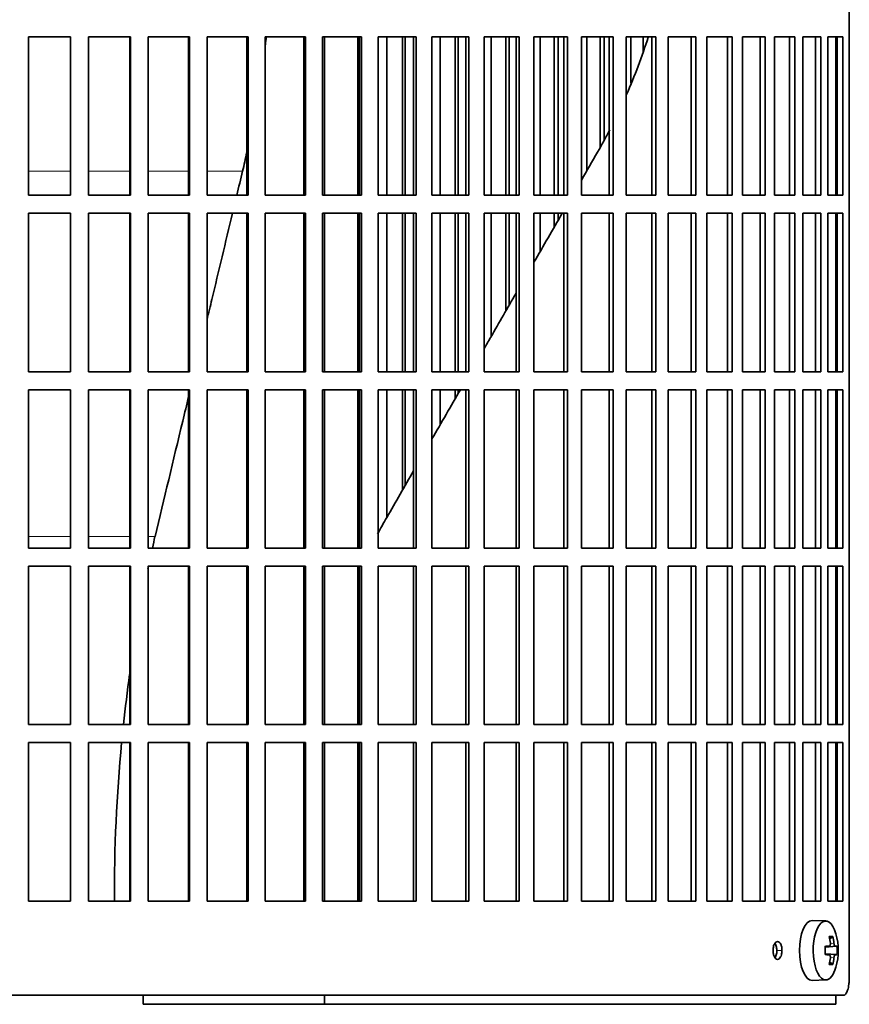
# Model space of a CAD drawing. Header units: millimetres. Extents: x 382 to 1256, y -1271 to 1550.
# Tile 15 of 22: x 1020 to 1159, y 7 to 171. Entities that reach past the tile are written whole.
import ezdxf

# ---------------------------------------------------------------- set-up
doc = ezdxf.new("R2010")
doc.units = ezdxf.units.MM
for name, color, linetype in [('M5X8_UNI7687', 7, 'Continuous'), ('VSI344-454_FILTR', 7, 'Continuous'), ('VSI344-454_SUPPO', 7, 'Continuous')]:
    doc.layers.add(name, color=color, linetype=linetype)

# ---------------------------------------------------------------- blocks, each defined once
blk = doc.blocks.new('SE3')
at = {"layer": 'M5X8_UNI7687', "color": 7, "linetype": 'Continuous', "lineweight": 35}
for p, q in [((1155.31, 20.72), (1153.04, 20.79)), ((1156.48, 18.12), (1155.97, 17.73)), ((1155.2, 16.43), (1155.87, 16.5)), ((1157.17, 16.48), (1155.21, 16.34)), ((1155.87, 15.08), (1155.2, 15.14)), ((1157.17, 15.09), (1155.21, 15.24)), ((1156.48, 13.45), (1155.97, 13.84)), ((1153.04, 10.79), (1155.31, 10.86))]:
    blk.add_line(p, q, dxfattribs=at)
at = {"layer": 'M5X8_UNI7687', "color": 4, "linetype": 'Continuous', "lineweight": 9}
for p, q in [((1155.2, 16.43), (1155.86, 16.5)), ((1156.88, 16.5), (1155.21, 16.34)), ((1156.07, 16.94), (1156.67, 16.99)), ((1155.86, 15.08), (1155.2, 15.14)), ((1155.21, 15.23), (1156.88, 15.08)), ((1156.67, 14.58), (1156.06, 14.63))]:
    blk.add_line(p, q, dxfattribs=at)
at = {"layer": 'M5X8_UNI7687', "color": 7, "linetype": 'Continuous', "lineweight": 35}
for centre, radius, start, end in [((1147.4, 15.79), 10, 343.7273, 16.2727), ((1147.77, 15.79), 9.42, 355.7871, 4.2129)]:
    blk.add_arc(centre, radius, start, end, dxfattribs=at)
for centre, major_axis, ratio, start_param, end_param in [((1153.02, 15.79), (0, -5), 0.422618, 3.141593, 6.283185), ((1155.28, 15.79), (0, -4.93), 0.422618, 2.175256, 6.283185), ((1149.4, 12.72), (7.75, 5.06), 0.247104, 0.286808, 0.4365), ((1147.47, 15.79), (0, 10), 0.866025, 4.833518, 4.948078), ((1147.34, 15.79), (0, 10), 0.939693, 4.833518, 4.948078), ((1147.41, 15.63), (9.97, 0.79), 0.036834, 0.556003, 0.670562), ((1150.69, 15.79), (0, -9.26), 0.488139, 1.49595, 1.645642), ((1147.41, 15.63), (9.97, 0.79), 0.036834, 0.199185, 0.313745), ((1147.41, 15.94), (9.97, -0.79), 0.036834, -0.670562, -0.556003), ((1147.41, 15.94), (9.97, -0.79), 0.036834, -0.313745, -0.199185), ((1147.47, 15.79), (0, -10), 0.866025, 1.335108, 1.449667), ((1149.4, 18.85), (7.75, -5.06), 0.247104, -0.4365, -0.286808), ((1147.34, 15.79), (0, -10), 0.939693, 1.335108, 1.449667), ((1155.28, 15.79), (0, -4.93), 0.422618, 0, 0.966337), ((1153.02, 15.79), (0, -5), 0.422618, 0, 0.012961)]:
    blk.add_ellipse(centre, major_axis=major_axis, ratio=ratio, start_param=start_param, end_param=end_param, dxfattribs=at)
for points in [[(1155.86, 16.5), (1155.87, 16.5), (1155.89, 16.5), (1155.91, 16.51), (1155.93, 16.52), (1155.96, 16.53), (1155.98, 16.56), (1156, 16.58), (1156.01, 16.61), (1156.03, 16.64), (1156.04, 16.68), (1156.06, 16.72), (1156.06, 16.76), (1156.07, 16.81), (1156.07, 16.85), (1156.08, 16.89), (1156.08, 16.94), (1156.07, 16.98), (1156.07, 16.99)], [(1156.67, 16.99), (1156.67, 16.98), (1156.68, 16.94), (1156.69, 16.89), (1156.69, 16.85), (1156.7, 16.81), (1156.71, 16.76), (1156.73, 16.72), (1156.74, 16.68), (1156.76, 16.64), (1156.77, 16.61), (1156.79, 16.58), (1156.8, 16.56), (1156.82, 16.53), (1156.83, 16.52), (1156.85, 16.51), (1156.86, 16.5), (1156.88, 16.5), (1156.88, 16.5)], [(1156.07, 14.58), (1156.07, 14.6), (1156.08, 14.63), (1156.08, 14.68), (1156.07, 14.72), (1156.07, 14.77), (1156.06, 14.81), (1156.06, 14.85), (1156.04, 14.89), (1156.03, 14.93), (1156.01, 14.96), (1156, 14.99), (1155.98, 15.02), (1155.96, 15.04), (1155.93, 15.05), (1155.91, 15.07), (1155.89, 15.07), (1155.87, 15.08), (1155.86, 15.08)], [(1156.88, 15.08), (1156.88, 15.08), (1156.86, 15.07), (1156.85, 15.07), (1156.83, 15.05), (1156.82, 15.04), (1156.8, 15.02), (1156.79, 14.99), (1156.77, 14.96), (1156.76, 14.93), (1156.74, 14.89), (1156.73, 14.85), (1156.71, 14.81), (1156.7, 14.77), (1156.69, 14.72), (1156.69, 14.68), (1156.68, 14.63), (1156.67, 14.6), (1156.67, 14.58)]]:
    blk.add_open_spline(points, degree=3, dxfattribs=at)
at = {"layer": 'VSI344-454_FILTR', "color": 7, "linetype": 'Continuous', "lineweight": 35}
for p, q in [((1159.24, 11.29), (1159.24, 282.29)), ((1021.95, 168.54), (1028.98, 168.54)), ((1021.95, 142.04), (1021.95, 168.54)), ((1028.96, 142.04), (1028.96, 168.54)), ((1028.98, 142.04), (1028.98, 168.54)), ((1031.96, 168.54), (1038.97, 168.54)), ((1031.96, 142.04), (1031.96, 168.54)), ((1038.88, 142.04), (1038.88, 168.54)), ((1038.97, 142.04), (1038.97, 168.54)), ((1041.93, 168.54), (1048.88, 168.54)), ((1041.93, 142.04), (1041.93, 168.54)), ((1048.72, 142.04), (1048.72, 168.54)), ((1048.88, 142.04), (1048.88, 168.54)), ((1051.8, 168.54), (1058.66, 168.54)), ((1051.8, 142.04), (1051.8, 168.54)), ((1058.43, 142.04), (1058.43, 168.54)), ((1058.66, 142.04), (1058.66, 168.54)), ((1061.54, 168.54), (1068.27, 168.54)), ((1061.54, 142.04), (1061.54, 168.54)), ((1067.98, 142.04), (1067.98, 168.54)), ((1068.27, 142.04), (1068.27, 168.54)), ((1071.09, 168.54), (1077.66, 168.54)), ((1071.09, 142.04), (1071.09, 168.54)), ((1077.3, 142.04), (1077.3, 168.54)), ((1077.66, 142.04), (1077.66, 168.54)), ((1080.4, 168.54), (1086.78, 168.54)), ((1080.4, 142.04), (1080.4, 168.54)), ((1081.86, 142.04), (1081.86, 168.54)), ((1084.5, 142.04), (1084.5, 168.54)), ((1084.96, 142.04), (1084.96, 168.54)), ((1086.35, 142.04), (1086.35, 168.54)), ((1086.78, 142.04), (1086.78, 168.54)), ((1089.43, 168.54), (1095.59, 168.54)), ((1089.43, 142.04), (1089.43, 168.54)), ((1090.77, 142.04), (1090.77, 168.54)), ((1093.32, 142.04), (1093.32, 168.54)), ((1093.83, 142.04), (1093.83, 168.54)), ((1095.1, 142.04), (1095.1, 168.54)), ((1095.59, 142.04), (1095.59, 168.54)), ((1098.14, 168.54), (1104.04, 168.54)), ((1098.14, 142.04), (1098.14, 168.54)), ((1099.35, 142.04), (1099.35, 168.54)), ((1101.79, 142.04), (1101.79, 168.54)), ((1102.36, 142.04), (1102.36, 168.54)), ((1103.5, 142.04), (1103.5, 168.54)), ((1104.04, 142.04), (1104.04, 168.54)), ((1106.49, 168.54), (1112.1, 168.54)), ((1106.49, 142.04), (1106.49, 168.54)), ((1107.55, 142.04), (1107.55, 168.54)), ((1109.88, 142.04), (1109.88, 168.54)), ((1110.51, 142.04), (1110.51, 168.54)), ((1111.5, 142.04), (1111.5, 168.54)), ((1112.1, 142.04), (1112.1, 168.54)), ((1114.42, 168.54), (1119.73, 168.54)), ((1114.42, 142.04), (1114.42, 168.54)), ((1115.34, 146.19), (1115.34, 168.54)), ((1117.54, 150.08), (1117.54, 168.54)), ((1118.23, 151.39), (1118.23, 168.54)), ((1119.08, 142.04), (1119.08, 168.54)), ((1119.73, 142.04), (1119.73, 168.54)), ((1121.91, 168.54), (1126.89, 168.54)), ((1121.91, 142.04), (1121.91, 168.54)), ((1122.69, 160.8), (1122.69, 168.54)), ((1124.75, 166.1), (1124.75, 168.54)), ((1126.18, 142.04), (1126.18, 168.54)), ((1126.89, 142.04), (1126.89, 168.54)), ((1128.92, 168.54), (1133.54, 168.54)), ((1128.92, 142.04), (1128.92, 168.54)), ((1132.78, 142.04), (1132.78, 168.54)), ((1133.54, 142.04), (1133.54, 168.54)), ((1135.41, 168.54), (1139.65, 168.54)), ((1135.41, 142.04), (1135.41, 168.54)), ((1138.85, 142.04), (1138.85, 168.54)), ((1139.65, 142.04), (1139.65, 168.54)), ((1141.36, 168.54), (1145.19, 168.54)), ((1141.36, 142.04), (1141.36, 168.54)), ((1144.35, 142.04), (1144.35, 168.54)), ((1145.19, 142.04), (1145.19, 168.54)), ((1146.73, 168.54), (1150.14, 168.54)), ((1146.73, 142.04), (1146.73, 168.54)), ((1149.26, 142.04), (1149.26, 168.54)), ((1150.14, 142.04), (1150.14, 168.54)), ((1151.49, 168.54), (1154.46, 168.54)), ((1151.49, 142.04), (1151.49, 168.54)), ((1153.56, 142.04), (1153.56, 168.54)), ((1154.46, 142.04), (1154.46, 168.54)), ((1155.63, 168.54), (1158.15, 168.54)), ((1155.63, 142.04), (1155.63, 168.54)), ((1157.22, 142.04), (1157.22, 168.54)), ((1158.15, 142.04), (1158.15, 168.54)), ((1021.95, 142.04), (1028.98, 142.04)), ((1031.96, 142.04), (1038.97, 142.04)), ((1041.93, 142.04), (1048.88, 142.04)), ((1051.8, 142.04), (1058.66, 142.04)), ((1061.54, 142.04), (1068.27, 142.04)), ((1071.09, 142.04), (1077.66, 142.04)), ((1080.4, 142.04), (1086.78, 142.04)), ((1089.43, 142.04), (1095.59, 142.04)), ((1098.14, 142.04), (1104.04, 142.04)), ((1106.49, 142.04), (1112.1, 142.04)), ((1114.42, 142.04), (1119.73, 142.04)), ((1121.91, 142.04), (1126.89, 142.04)), ((1128.92, 142.04), (1133.54, 142.04)), ((1135.41, 142.04), (1139.65, 142.04)), ((1141.36, 142.04), (1145.19, 142.04)), ((1146.73, 142.04), (1150.14, 142.04)), ((1151.49, 142.04), (1154.46, 142.04)), ((1155.63, 142.04), (1158.15, 142.04)), ((1021.95, 139.04), (1028.98, 139.04)), ((1021.95, 112.54), (1021.95, 139.04)), ((1028.96, 112.54), (1028.96, 139.04)), ((1028.98, 112.54), (1028.98, 139.04)), ((1031.96, 139.04), (1038.97, 139.04)), ((1031.96, 112.54), (1031.96, 139.04)), ((1038.88, 112.54), (1038.88, 139.04)), ((1038.97, 112.54), (1038.97, 139.04)), ((1041.93, 139.04), (1048.88, 139.04)), ((1041.93, 112.54), (1041.93, 139.04)), ((1048.72, 112.54), (1048.72, 139.04)), ((1048.88, 112.54), (1048.88, 139.04)), ((1051.8, 139.04), (1058.66, 139.04)), ((1051.8, 112.54), (1051.8, 139.04)), ((1058.43, 112.54), (1058.43, 139.04)), ((1058.66, 112.54), (1058.66, 139.04)), ((1061.54, 139.04), (1068.27, 139.04)), ((1061.54, 112.54), (1061.54, 139.04)), ((1067.98, 112.54), (1067.98, 139.04)), ((1068.27, 112.54), (1068.27, 139.04)), ((1071.09, 139.04), (1077.66, 139.04)), ((1071.09, 112.54), (1071.09, 139.04)), ((1077.3, 112.54), (1077.3, 139.04)), ((1077.66, 112.54), (1077.66, 139.04)), ((1080.4, 139.04), (1086.78, 139.04)), ((1080.4, 112.54), (1080.4, 139.04)), ((1081.86, 112.54), (1081.86, 139.04)), ((1084.5, 112.54), (1084.5, 139.04)), ((1084.96, 112.54), (1084.96, 139.04)), ((1086.35, 112.54), (1086.35, 139.04)), ((1086.78, 112.54), (1086.78, 139.04)), ((1089.43, 139.04), (1095.59, 139.04)), ((1089.43, 112.54), (1089.43, 139.04)), ((1090.77, 112.54), (1090.77, 139.04)), ((1093.32, 112.54), (1093.32, 139.04)), ((1093.83, 112.54), (1093.83, 139.04)), ((1095.1, 112.54), (1095.1, 139.04)), ((1095.59, 112.54), (1095.59, 139.04)), ((1098.14, 139.04), (1104.04, 139.04)), ((1098.14, 112.54), (1098.14, 139.04)), ((1099.35, 118.48), (1099.35, 139.04)), ((1101.79, 122.71), (1101.79, 139.04)), ((1102.36, 123.7), (1102.36, 139.04)), ((1103.5, 112.54), (1103.5, 139.04)), ((1104.04, 112.54), (1104.04, 139.04)), ((1106.49, 139.04), (1112.1, 139.04)), ((1106.49, 112.54), (1106.49, 139.04)), ((1107.55, 132.69), (1107.55, 139.04)), ((1109.88, 136.72), (1109.88, 139.04)), ((1110.51, 137.81), (1110.51, 139.04)), ((1111.5, 112.54), (1111.5, 139.04)), ((1112.1, 112.54), (1112.1, 139.04)), ((1114.42, 139.04), (1119.73, 139.04)), ((1114.42, 112.54), (1114.42, 139.04)), ((1119.08, 112.54), (1119.08, 139.04)), ((1119.73, 112.54), (1119.73, 139.04)), ((1121.91, 139.04), (1126.89, 139.04)), ((1121.91, 112.54), (1121.91, 139.04)), ((1126.18, 112.54), (1126.18, 139.04)), ((1126.89, 112.54), (1126.89, 139.04)), ((1128.92, 139.04), (1133.54, 139.04)), ((1128.92, 112.54), (1128.92, 139.04)), ((1132.78, 112.54), (1132.78, 139.04)), ((1133.54, 112.54), (1133.54, 139.04)), ((1135.41, 139.04), (1139.65, 139.04)), ((1135.41, 112.54), (1135.41, 139.04)), ((1138.85, 112.54), (1138.85, 139.04)), ((1139.65, 112.54), (1139.65, 139.04)), ((1141.36, 139.04), (1145.19, 139.04)), ((1141.36, 112.54), (1141.36, 139.04)), ((1144.35, 112.54), (1144.35, 139.04)), ((1145.19, 112.54), (1145.19, 139.04)), ((1146.73, 139.04), (1150.14, 139.04)), ((1146.73, 112.54), (1146.73, 139.04)), ((1149.26, 112.54), (1149.26, 139.04)), ((1150.14, 112.54), (1150.14, 139.04)), ((1151.49, 139.04), (1154.46, 139.04)), ((1151.49, 112.54), (1151.49, 139.04)), ((1153.56, 112.54), (1153.56, 139.04)), ((1154.46, 112.54), (1154.46, 139.04)), ((1155.63, 139.04), (1158.15, 139.04)), ((1155.63, 112.54), (1155.63, 139.04)), ((1157.22, 112.54), (1157.22, 139.04)), ((1158.15, 112.54), (1158.15, 139.04)), ((1021.95, 112.54), (1028.98, 112.54)), ((1031.96, 112.54), (1038.97, 112.54)), ((1041.93, 112.54), (1048.88, 112.54)), ((1051.8, 112.54), (1058.66, 112.54)), ((1061.54, 112.54), (1068.27, 112.54)), ((1071.09, 112.54), (1077.66, 112.54)), ((1080.4, 112.54), (1086.78, 112.54)), ((1089.43, 112.54), (1095.59, 112.54)), ((1098.14, 112.54), (1104.04, 112.54)), ((1106.49, 112.54), (1112.1, 112.54)), ((1114.42, 112.54), (1119.73, 112.54)), ((1121.91, 112.54), (1126.89, 112.54)), ((1128.92, 112.54), (1133.54, 112.54)), ((1135.41, 112.54), (1139.65, 112.54)), ((1141.36, 112.54), (1145.19, 112.54)), ((1146.73, 112.54), (1150.14, 112.54)), ((1151.49, 112.54), (1154.46, 112.54)), ((1155.63, 112.54), (1158.15, 112.54)), ((1021.95, 109.54), (1028.98, 109.54)), ((1021.95, 83.04), (1021.95, 109.54)), ((1028.96, 83.04), (1028.96, 109.54)), ((1028.98, 83.04), (1028.98, 109.54)), ((1031.96, 109.54), (1038.97, 109.54)), ((1031.96, 83.04), (1031.96, 109.54)), ((1038.88, 83.04), (1038.88, 109.54)), ((1038.97, 83.04), (1038.97, 109.54)), ((1041.93, 109.54), (1048.88, 109.54)), ((1041.93, 83.04), (1041.93, 109.54)), ((1048.72, 83.04), (1048.72, 109.54)), ((1048.88, 83.04), (1048.88, 109.54)), ((1051.8, 109.54), (1058.66, 109.54)), ((1051.8, 83.04), (1051.8, 109.54)), ((1058.43, 83.04), (1058.43, 109.54)), ((1058.66, 83.04), (1058.66, 109.54)), ((1061.54, 109.54), (1068.27, 109.54)), ((1061.54, 83.04), (1061.54, 109.54)), ((1067.98, 83.04), (1067.98, 109.54)), ((1068.27, 83.04), (1068.27, 109.54)), ((1071.09, 109.54), (1077.66, 109.54)), ((1071.09, 83.04), (1071.09, 109.54)), ((1077.3, 83.04), (1077.3, 109.54)), ((1077.66, 83.04), (1077.66, 109.54)), ((1080.4, 109.54), (1086.78, 109.54)), ((1080.4, 83.04), (1080.4, 109.54)), ((1081.86, 88.19), (1081.86, 109.54)), ((1084.5, 92.76), (1084.5, 109.54)), ((1084.96, 93.55), (1084.96, 109.54)), ((1086.35, 83.04), (1086.35, 109.54)), ((1086.78, 83.04), (1086.78, 109.54)), ((1089.43, 109.54), (1095.59, 109.54)), ((1089.43, 83.04), (1089.43, 109.54)), ((1090.77, 103.62), (1090.77, 109.54)), ((1093.32, 108.03), (1093.32, 109.54)), ((1093.83, 108.93), (1093.83, 109.54)), ((1095.1, 83.04), (1095.1, 109.54)), ((1095.59, 83.04), (1095.59, 109.54)), ((1098.14, 109.54), (1104.04, 109.54)), ((1098.14, 83.04), (1098.14, 109.54)), ((1103.5, 83.04), (1103.5, 109.54)), ((1104.04, 83.04), (1104.04, 109.54)), ((1106.49, 109.54), (1112.1, 109.54)), ((1106.49, 83.04), (1106.49, 109.54)), ((1111.5, 83.04), (1111.5, 109.54)), ((1112.1, 83.04), (1112.1, 109.54)), ((1114.42, 109.54), (1119.73, 109.54)), ((1114.42, 83.04), (1114.42, 109.54)), ((1119.08, 83.04), (1119.08, 109.54)), ((1119.73, 83.04), (1119.73, 109.54)), ((1121.91, 109.54), (1126.89, 109.54)), ((1121.91, 83.04), (1121.91, 109.54)), ((1126.18, 83.04), (1126.18, 109.54)), ((1126.89, 83.04), (1126.89, 109.54)), ((1128.92, 109.54), (1133.54, 109.54)), ((1128.92, 83.04), (1128.92, 109.54)), ((1132.78, 83.04), (1132.78, 109.54)), ((1133.54, 83.04), (1133.54, 109.54)), ((1135.41, 109.54), (1139.65, 109.54)), ((1135.41, 83.04), (1135.41, 109.54)), ((1138.85, 83.04), (1138.85, 109.54)), ((1139.65, 83.04), (1139.65, 109.54)), ((1141.36, 109.54), (1145.19, 109.54)), ((1141.36, 83.04), (1141.36, 109.54)), ((1144.35, 83.04), (1144.35, 109.54)), ((1145.19, 83.04), (1145.19, 109.54)), ((1146.73, 109.54), (1150.14, 109.54)), ((1146.73, 83.04), (1146.73, 109.54)), ((1149.26, 83.04), (1149.26, 109.54)), ((1150.14, 83.04), (1150.14, 109.54)), ((1151.49, 109.54), (1154.46, 109.54)), ((1151.49, 83.04), (1151.49, 109.54)), ((1153.56, 83.04), (1153.56, 109.54)), ((1154.46, 83.04), (1154.46, 109.54)), ((1155.63, 109.54), (1158.15, 109.54)), ((1155.63, 83.04), (1155.63, 109.54)), ((1157.22, 83.04), (1157.22, 109.54)), ((1158.15, 83.04), (1158.15, 109.54)), ((1021.95, 83.04), (1028.98, 83.04)), ((1031.96, 83.04), (1038.97, 83.04)), ((1041.93, 83.04), (1048.88, 83.04)), ((1051.8, 83.04), (1058.66, 83.04)), ((1061.54, 83.04), (1068.27, 83.04)), ((1071.09, 83.04), (1077.66, 83.04)), ((1080.4, 83.04), (1086.78, 83.04)), ((1089.43, 83.04), (1095.59, 83.04)), ((1098.14, 83.04), (1104.04, 83.04)), ((1106.49, 83.04), (1112.1, 83.04)), ((1114.42, 83.04), (1119.73, 83.04)), ((1121.91, 83.04), (1126.89, 83.04)), ((1128.92, 83.04), (1133.54, 83.04)), ((1135.41, 83.04), (1139.65, 83.04)), ((1141.36, 83.04), (1145.19, 83.04)), ((1146.73, 83.04), (1150.14, 83.04)), ((1151.49, 83.04), (1154.46, 83.04)), ((1155.63, 83.04), (1158.15, 83.04)), ((1021.95, 80.04), (1028.98, 80.04)), ((1021.95, 53.54), (1021.95, 80.04)), ((1028.96, 53.54), (1028.96, 80.04)), ((1028.98, 53.54), (1028.98, 80.04)), ((1031.96, 80.04), (1038.97, 80.04)), ((1031.96, 53.54), (1031.96, 80.04)), ((1038.88, 53.54), (1038.88, 80.04)), ((1038.97, 53.54), (1038.97, 80.04)), ((1041.93, 80.04), (1048.88, 80.04)), ((1041.93, 53.54), (1041.93, 80.04)), ((1048.72, 53.54), (1048.72, 80.04)), ((1048.88, 53.54), (1048.88, 80.04)), ((1051.8, 80.04), (1058.66, 80.04)), ((1051.8, 53.54), (1051.8, 80.04)), ((1058.43, 53.54), (1058.43, 80.04)), ((1058.66, 53.54), (1058.66, 80.04)), ((1061.54, 80.04), (1068.27, 80.04)), ((1061.54, 53.54), (1061.54, 80.04)), ((1067.98, 53.54), (1067.98, 80.04)), ((1068.27, 53.54), (1068.27, 80.04)), ((1071.09, 80.04), (1077.66, 80.04)), ((1071.09, 53.54), (1071.09, 80.04)), ((1077.3, 53.54), (1077.3, 80.04)), ((1077.66, 53.54), (1077.66, 80.04)), ((1080.4, 80.04), (1086.78, 80.04)), ((1080.4, 53.54), (1080.4, 80.04)), ((1086.35, 53.54), (1086.35, 80.04)), ((1086.78, 53.54), (1086.78, 80.04)), ((1089.43, 80.04), (1095.59, 80.04)), ((1089.43, 53.54), (1089.43, 80.04)), ((1095.1, 53.54), (1095.1, 80.04)), ((1095.59, 53.54), (1095.59, 80.04)), ((1098.14, 80.04), (1104.04, 80.04)), ((1098.14, 53.54), (1098.14, 80.04)), ((1103.5, 53.54), (1103.5, 80.04)), ((1104.04, 53.54), (1104.04, 80.04)), ((1106.49, 80.04), (1112.1, 80.04)), ((1106.49, 53.54), (1106.49, 80.04)), ((1111.5, 53.54), (1111.5, 80.04)), ((1112.1, 53.54), (1112.1, 80.04)), ((1114.42, 80.04), (1119.73, 80.04)), ((1114.42, 53.54), (1114.42, 80.04)), ((1119.08, 53.54), (1119.08, 80.04)), ((1119.73, 53.54), (1119.73, 80.04)), ((1121.91, 80.04), (1126.89, 80.04)), ((1121.91, 53.54), (1121.91, 80.04)), ((1126.18, 53.54), (1126.18, 80.04)), ((1126.89, 53.54), (1126.89, 80.04)), ((1128.92, 80.04), (1133.54, 80.04)), ((1128.92, 53.54), (1128.92, 80.04)), ((1132.78, 53.54), (1132.78, 80.04)), ((1133.54, 53.54), (1133.54, 80.04)), ((1135.41, 80.04), (1139.65, 80.04)), ((1135.41, 53.54), (1135.41, 80.04)), ((1138.85, 53.54), (1138.85, 80.04)), ((1139.65, 53.54), (1139.65, 80.04)), ((1141.36, 80.04), (1145.19, 80.04)), ((1141.36, 53.54), (1141.36, 80.04)), ((1144.35, 53.54), (1144.35, 80.04)), ((1145.19, 53.54), (1145.19, 80.04)), ((1146.73, 80.04), (1150.14, 80.04)), ((1146.73, 53.54), (1146.73, 80.04)), ((1149.26, 53.54), (1149.26, 80.04)), ((1150.14, 53.54), (1150.14, 80.04)), ((1151.49, 80.04), (1154.46, 80.04)), ((1151.49, 53.54), (1151.49, 80.04)), ((1153.56, 53.54), (1153.56, 80.04)), ((1154.46, 53.54), (1154.46, 80.04)), ((1155.63, 80.04), (1158.15, 80.04)), ((1155.63, 53.54), (1155.63, 80.04)), ((1157.22, 53.54), (1157.22, 80.04)), ((1158.15, 53.54), (1158.15, 80.04)), ((1021.95, 53.54), (1028.98, 53.54)), ((1031.96, 53.54), (1038.97, 53.54)), ((1041.93, 53.54), (1048.88, 53.54)), ((1051.8, 53.54), (1058.66, 53.54)), ((1061.54, 53.54), (1068.27, 53.54)), ((1071.09, 53.54), (1077.66, 53.54)), ((1080.4, 53.54), (1086.78, 53.54)), ((1089.43, 53.54), (1095.59, 53.54)), ((1098.14, 53.54), (1104.04, 53.54)), ((1106.49, 53.54), (1112.1, 53.54)), ((1114.42, 53.54), (1119.73, 53.54)), ((1121.91, 53.54), (1126.89, 53.54)), ((1128.92, 53.54), (1133.54, 53.54)), ((1135.41, 53.54), (1139.65, 53.54)), ((1141.36, 53.54), (1145.19, 53.54)), ((1146.73, 53.54), (1150.14, 53.54)), ((1151.49, 53.54), (1154.46, 53.54)), ((1155.63, 53.54), (1158.15, 53.54)), ((1021.95, 50.54), (1028.98, 50.54)), ((1021.95, 24.04), (1021.95, 50.54)), ((1028.96, 24.04), (1028.96, 50.54)), ((1028.98, 24.04), (1028.98, 50.54)), ((1031.96, 50.54), (1038.97, 50.54)), ((1031.96, 24.04), (1031.96, 50.54)), ((1038.88, 24.04), (1038.88, 50.54)), ((1038.97, 24.04), (1038.97, 50.54)), ((1041.93, 50.54), (1048.88, 50.54)), ((1041.93, 24.04), (1041.93, 50.54)), ((1048.72, 24.04), (1048.72, 50.54)), ((1048.88, 24.04), (1048.88, 50.54)), ((1051.8, 50.54), (1058.66, 50.54)), ((1051.8, 24.04), (1051.8, 50.54)), ((1058.43, 24.04), (1058.43, 50.54)), ((1058.66, 24.04), (1058.66, 50.54)), ((1061.54, 50.54), (1068.27, 50.54)), ((1061.54, 24.04), (1061.54, 50.54)), ((1067.98, 24.04), (1067.98, 50.54)), ((1068.27, 24.04), (1068.27, 50.54)), ((1071.09, 50.54), (1077.66, 50.54)), ((1071.09, 24.04), (1071.09, 50.54)), ((1077.3, 24.04), (1077.3, 50.54)), ((1077.66, 24.04), (1077.66, 50.54)), ((1080.4, 50.54), (1086.78, 50.54)), ((1080.4, 24.04), (1080.4, 50.54)), ((1086.35, 24.04), (1086.35, 50.54)), ((1086.78, 24.04), (1086.78, 50.54)), ((1089.43, 50.54), (1095.59, 50.54)), ((1089.43, 24.04), (1089.43, 50.54)), ((1095.1, 24.04), (1095.1, 50.54)), ((1095.59, 24.04), (1095.59, 50.54)), ((1098.14, 50.54), (1104.04, 50.54)), ((1098.14, 24.04), (1098.14, 50.54)), ((1103.5, 24.04), (1103.5, 50.54)), ((1104.04, 24.04), (1104.04, 50.54)), ((1106.49, 50.54), (1112.1, 50.54)), ((1106.49, 24.04), (1106.49, 50.54)), ((1111.5, 24.04), (1111.5, 50.54)), ((1112.1, 24.04), (1112.1, 50.54)), ((1114.42, 50.54), (1119.73, 50.54)), ((1114.42, 24.04), (1114.42, 50.54)), ((1119.08, 24.04), (1119.08, 50.54)), ((1119.73, 24.04), (1119.73, 50.54)), ((1121.91, 50.54), (1126.89, 50.54)), ((1121.91, 24.04), (1121.91, 50.54)), ((1126.18, 24.04), (1126.18, 50.54)), ((1126.89, 24.04), (1126.89, 50.54)), ((1128.92, 50.54), (1133.54, 50.54)), ((1128.92, 24.04), (1128.92, 50.54)), ((1132.78, 24.04), (1132.78, 50.54)), ((1133.54, 24.04), (1133.54, 50.54)), ((1135.41, 50.54), (1139.65, 50.54)), ((1135.41, 24.04), (1135.41, 50.54)), ((1138.85, 24.04), (1138.85, 50.54)), ((1139.65, 24.04), (1139.65, 50.54)), ((1141.36, 50.54), (1145.19, 50.54)), ((1141.36, 24.04), (1141.36, 50.54)), ((1144.35, 24.04), (1144.35, 50.54)), ((1145.19, 24.04), (1145.19, 50.54)), ((1146.73, 50.54), (1150.14, 50.54)), ((1146.73, 24.04), (1146.73, 50.54)), ((1149.26, 24.04), (1149.26, 50.54)), ((1150.14, 24.04), (1150.14, 50.54)), ((1151.49, 50.54), (1154.46, 50.54)), ((1151.49, 24.04), (1151.49, 50.54)), ((1153.56, 24.04), (1153.56, 50.54)), ((1154.46, 24.04), (1154.46, 50.54)), ((1155.63, 50.54), (1158.15, 50.54)), ((1155.63, 24.04), (1155.63, 50.54)), ((1157.22, 24.04), (1157.22, 50.54)), ((1158.15, 24.04), (1158.15, 50.54)), ((1021.95, 24.04), (1028.98, 24.04)), ((1031.96, 24.04), (1038.97, 24.04)), ((1041.93, 24.04), (1048.88, 24.04)), ((1051.8, 24.04), (1058.66, 24.04)), ((1061.54, 24.04), (1068.27, 24.04)), ((1071.09, 24.04), (1077.66, 24.04)), ((1080.4, 24.04), (1086.78, 24.04)), ((1089.43, 24.04), (1095.59, 24.04)), ((1098.14, 24.04), (1104.04, 24.04)), ((1106.49, 24.04), (1112.1, 24.04)), ((1114.42, 24.04), (1119.73, 24.04)), ((1121.91, 24.04), (1126.89, 24.04)), ((1128.92, 24.04), (1133.54, 24.04)), ((1135.41, 24.04), (1139.65, 24.04)), ((1141.36, 24.04), (1145.19, 24.04)), ((1146.73, 24.04), (1150.14, 24.04)), ((1151.49, 24.04), (1154.46, 24.04)), ((1155.63, 24.04), (1158.15, 24.04)), ((879.46, 8.29), (1158.27, 8.29))]:
    blk.add_line(p, q, dxfattribs=at)
at = {"layer": 'VSI344-454_FILTR', "color": 4, "linetype": 'Continuous', "lineweight": 9}
blk.add_line((1147.98, 15.79), (1147.11, 15.79), dxfattribs=at)
at = {"layer": 'VSI344-454_FILTR', "color": 7, "linetype": 'Continuous', "lineweight": 35}
for points, knots in [([(1146.48, 15.79), (1146.48, 15.92), (1146.49, 16.18), (1146.58, 16.55), (1146.72, 16.92), (1146.95, 17.21), (1147.24, 17.32), (1147.53, 17.21), (1147.78, 16.87), (1147.95, 16.37), (1147.97, 15.98), (1147.98, 15.79)], [0, 0, 0, 0, 0.084454, 0.168831, 0.25477, 0.378375, 0.501304, 0.626685, 0.750981, 0.875806, 1, 1, 1, 1]), ([(1147.11, 15.79), (1147.11, 15.92), (1147.1, 16.18), (1147.02, 16.54), (1146.92, 16.81), (1146.84, 16.95), (1146.81, 17)], [0, 0, 0, 0, 0.0839215, 0.1651632, 0.2496847, 0.3008002, 0.3008002, 0.3008002, 0.3008002]), ([(1147.98, 15.79), (1147.97, 15.65), (1147.96, 15.39), (1147.88, 15.02), (1147.74, 14.65), (1147.52, 14.36), (1147.23, 14.25), (1146.94, 14.37), (1146.69, 14.7), (1146.51, 15.2), (1146.49, 15.59), (1146.48, 15.79)], [0, 0, 0, 0, 0.084454, 0.168831, 0.25477, 0.378375, 0.501304, 0.626685, 0.750981, 0.875806, 1, 1, 1, 1]), ([(1146.81, 14.57), (1146.84, 14.62), (1146.92, 14.75), (1147.02, 15.02), (1147.1, 15.39), (1147.11, 15.65), (1147.11, 15.79)], [0.6999614, 0.6999614, 0.6999614, 0.6999614, 0.7454545, 0.8313176, 0.915596, 1, 1, 1, 1]), ([(1158.27, 8.29), (1158.29, 8.29), (1158.33, 8.29), (1158.39, 8.3), (1158.44, 8.33), (1158.49, 8.36), (1158.55, 8.4), (1158.6, 8.45), (1158.69, 8.56), (1158.82, 8.78), (1158.97, 9.15), (1159.09, 9.61), (1159.16, 10.04), (1159.2, 10.41), (1159.23, 10.7), (1159.24, 10.99), (1159.24, 11.19), (1159.24, 11.29)], [0, 0, 0, 0, 0.036074, 0.071835, 0.107394, 0.142867, 0.178369, 0.214015, 0.24992, 0.375515, 0.499618, 0.623903, 0.749864, 0.812552, 0.874725, 0.937001, 1, 1, 1, 1])]:
    blk.add_open_spline(points, degree=3, knots=knots, dxfattribs=at)
at = {"layer": 'VSI344-454_SUPPO', "color": 7, "linetype": 'Continuous', "lineweight": 35}
for p, q in [((1071.43, 142.04), (1071.43, 168.54)), ((1077.03, 142.04), (1077.03, 168.54)), ((1156.96, 142.04), (1156.96, 168.54)), ((1071.43, 112.54), (1071.43, 139.04)), ((1077.03, 112.54), (1077.03, 139.04)), ((1156.96, 112.54), (1156.96, 139.04)), ((1071.43, 83.04), (1071.43, 109.54)), ((1077.03, 83.04), (1077.03, 109.54)), ((1156.96, 83.04), (1156.96, 109.54)), ((1071.43, 53.54), (1071.43, 80.04)), ((1077.03, 53.54), (1077.03, 80.04)), ((1156.96, 53.54), (1156.96, 80.04)), ((1071.43, 24.04), (1071.43, 50.54)), ((1077.03, 24.04), (1077.03, 50.54)), ((1156.96, 24.04), (1156.96, 50.54)), ((1041.13, 8.29), (1041.13, 6.79)), ((1071.43, 6.79), (1071.43, 8.29)), ((1156.96, 6.79), (1156.96, 8.29)), ((1071.43, 6.79), (1041.13, 6.79)), ((1071.43, 6.79), (1156.96, 6.79))]:
    blk.add_line(p, q, dxfattribs=at)
at = {"layer": 'VSI344-454_SUPPO', "color": 4, "linetype": 'Continuous', "lineweight": 9}
for p, q in [((1021.95, 146.09), (1028.96, 146.09)), ((1031.96, 146.09), (1038.88, 146.09)), ((1041.93, 146.09), (1048.72, 146.09)), ((1051.8, 146.09), (1057.75, 146.09)), ((1028.96, 84.99), (1021.95, 84.99)), ((1038.88, 84.99), (1031.96, 84.99)), ((1043.1, 84.99), (1041.93, 84.99))]:
    blk.add_line(p, q, dxfattribs=at)
at = {"layer": 'VSI344-454_SUPPO', "color": 7, "linetype": 'Continuous', "lineweight": 35}
for centre, radius, start, end in [((832.12, 197.71), 231.46, 352.4317, 352.7524), ((1030.55, 198.86), 99.78, 336.3801, 342.2865), ((1030.55, 198.86), 99.78, 330.1968, 332.6243), ((832.12, 197.71), 231.46, 347.1147, 347.9051), ((1194.22, 23.81), 129.49, 150.1961, 151.5865), ((1304.08, 25.07), 267.78, 167.0688, 167.4898), ((1304.08, 25.07), 267.78, 168.1432, 168.245), ((1194.22, 23.81), 129.49, 154.5698, 154.8253), ((1304.08, 25.07), 267.78, 172.0837, 173.8934), ((1304.08, 25.07), 267.78, 174.5363, 180.2215)]:
    blk.add_arc(centre, radius, start, end, dxfattribs=at)
for points in [[(1114.42, 144.59), (1115.32, 146.15), (1116.22, 147.71), (1117.12, 149.27)], [(1056.78, 142.04), (1057.1, 143.38), (1057.43, 144.73), (1057.75, 146.09)], [(1106.49, 130.84), (1108.06, 133.57), (1109.63, 136.3), (1111.22, 139.04)], [(1089.43, 101.31), (1091.01, 104.04), (1092.6, 106.78), (1094.18, 109.54)], [(1081.85, 88.17), (1083.35, 90.76), (1084.85, 93.36), (1086.35, 95.97)]]:
    blk.add_open_spline(points, degree=3, dxfattribs=at)
for points, knots in [([(1051.8, 121.27), (1052.07, 122.39), (1053.47, 128.21), (1054.89, 134.15), (1056.06, 139.04)], [0.6128166, 0.6128166, 0.6128166, 0.6128166, 0.6666667, 0.8922249, 0.8922249, 0.8922249, 0.8922249]), ([(1098.14, 116.39), (1098.52, 117.04), (1100.29, 120.12), (1102.08, 123.21), (1103.5, 125.67)], [0.4683212, 0.4683212, 0.4683212, 0.4683212, 0.5, 0.6197977, 0.6197977, 0.6197977, 0.6197977]), ([(1043.1, 84.99), (1044.6, 91.24), (1046.46, 99), (1048.39, 107.02), (1048.72, 108.41)], [0, 0, 0, 0, 0.3333333, 0.402566, 0.402566, 0.402566, 0.402566])]:
    blk.add_open_spline(points, degree=3, knots=knots, dxfattribs=at)

msp = doc.modelspace()

# ---------------------------------------------------------------- block references
msp.add_blockref('SE3', (0, 0))

doc.saveas('drawing.dxf')
